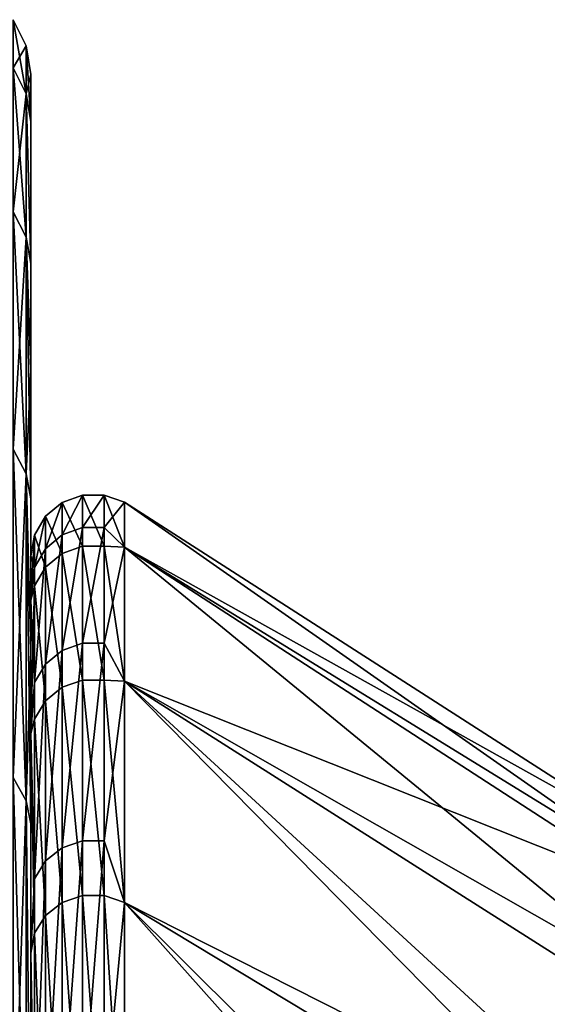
# Model space of a CAD drawing. Header units: millimetres. Extents: x -147 to 182, y -41 to 41.
# Tile 250 of 256: x 136.96 to 138.66, y 19.71 to 22.88. Entities that reach past the tile are written whole.
import ezdxf

# ---------------------------------------------------------------- set-up
doc = ezdxf.new("R2010")
doc.units = ezdxf.units.MM
doc.header["$LTSCALE"] = 51.403556
for name, color, linetype in [('1', 7, 'CONTINUOUS'), ('10', 7, 'CONTINUOUS'), ('11', 7, 'CONTINUOUS'), ('16', 7, 'CONTINUOUS'), ('17', 7, 'CONTINUOUS'), ('18', 7, 'CONTINUOUS'), ('19', 7, 'CONTINUOUS')]:
    doc.layers.add(name, color=color, linetype=linetype)

msp = doc.modelspace()

# ---------------------------------------------------------------- linework, layer by layer
at = {"layer": '1', "color": 7, "linetype": 'CONTINUOUS'}
for points in [[(137, 22.7), (137, 22.549, 2.6138), (137, 21.1543, 0), (137, 22.7)], [(137, 22.549, -2.6141), (137, 22.7), (137, 21.0113, -2.4559), (137, 22.549, -2.6141)], [(137, 21.0113, -2.4559), (137, 22.7), (137, 21.1543, 0), (137, 21.0113, -2.4559)], [(137, 22.549, 2.6138), (137, 22.0938, 5.211), (137, 20.5841, 4.8785), (137, 22.549, 2.6138)], [(137, 21.1543, 0), (137, 22.549, 2.6138), (137, 21.0113, 2.4559), (137, 21.1543, 0)], [(137, 21.0113, 2.4559), (137, 22.549, 2.6138), (137, 20.5841, 4.8785), (137, 21.0113, 2.4559)], [(137, 22.0937, -5.2115), (137, 22.549, -2.6141), (137, 20.5841, -4.8785), (137, 22.0937, -5.2115)], [(137, 20.5841, -4.8785), (137, 22.549, -2.6141), (137, 21.0113, -2.4559), (137, 20.5841, -4.8785)], [(137, 22.0938, 5.211), (137, 21.7529, 6.4887), (137, 20.5841, 4.8785), (137, 22.0938, 5.211)], [(137, 21.7527, -6.4892), (137, 22.0937, -5.2115), (137, 19.8786, -7.2352), (137, 21.7527, -6.4892)], [(137, 19.8786, -7.2352), (137, 22.0937, -5.2115), (137, 20.5841, -4.8785), (137, 19.8786, -7.2352)], [(137, 21.7529, 6.4887), (137, 21.3379, 7.7448), (137, 19.8786, 7.2352), (137, 21.7529, 6.4887)], [(137, 20.5841, 4.8785), (137, 21.7529, 6.4887), (137, 19.8786, 7.2352), (137, 20.5841, 4.8785)], [(137, 21.3377, -7.7453), (137, 21.7527, -6.4892), (137, 19.8786, -7.2352), (137, 21.3377, -7.7453)], [(137, 21.3379, 7.7448), (137, 20.8509, 8.9738), (137, 19.8786, 7.2352), (137, 21.3379, 7.7448)], [(137, 20.8507, -8.9743), (137, 21.3377, -7.7453), (137, 18.9042, -9.494), (137, 20.8507, -8.9743)], [(137, 21.3377, -7.7453), (137, 19.8786, -7.2352), (137, 18.9042, -9.494), (137, 21.3377, -7.7453)], [(137, 20.8509, 8.9738), (137, 20.2937, 10.1713), (137, 18.9042, 9.494), (137, 20.8509, 8.9738)], [(137, 19.8786, 7.2352), (137, 20.8509, 8.9738), (137, 18.9042, 9.494), (137, 19.8786, 7.2352)], [(137, 20.2935, -10.1718), (137, 20.8507, -8.9743), (137, 18.9042, -9.494), (137, 20.2935, -10.1718)], [(137, 20.2937, 10.1713), (137, 18.9753, 12.459), (137, 17.6742, 11.6245), (137, 20.2937, 10.1713)], [(137, 18.9042, 9.494), (137, 20.2937, 10.1713), (137, 17.6742, 11.6245), (137, 18.9042, 9.494)], [(137, 18.975, -12.4595), (137, 20.2935, -10.1718), (137, 17.6742, -11.6245), (137, 18.975, -12.4595)], [(137, 17.6742, -11.6245), (137, 20.2935, -10.1718), (137, 18.9042, -9.494), (137, 17.6742, -11.6245)]]:
    msp.add_3dface(points, dxfattribs=at)
at = {"layer": '10', "color": 7, "linetype": 'CONTINUOUS'}
for points in [[(136.9428, 22.7215, -2.6558), (136.9428, 22.8762, 0), (136.9854, 22.6383, -2.646), (136.9428, 22.7215, -2.6558)], [(136.9854, 22.6383, -2.646), (136.9428, 22.8762, 0), (136.9854, 22.7924), (136.9854, 22.6383, -2.646)], [(137, 22.7), (137, 22.549, -2.6141), (136.9854, 22.7924), (137, 22.7)], [(137, 22.549, -2.6141), (136.9854, 22.6383, -2.646), (136.9854, 22.7924), (137, 22.549, -2.6141)], [(136.9428, 22.2596, -5.2756), (136.9428, 22.7215, -2.6558), (136.9854, 22.1781, -5.2563), (136.9428, 22.2596, -5.2756)], [(136.9854, 22.1781, -5.2563), (136.9428, 22.7215, -2.6558), (136.9854, 22.6383, -2.646), (136.9854, 22.1781, -5.2563)], [(137, 22.549, -2.6141), (137, 22.0937, -5.2115), (136.9854, 22.6383, -2.646), (137, 22.549, -2.6141)], [(137, 22.0937, -5.2115), (136.9854, 22.1781, -5.2563), (136.9854, 22.6383, -2.646), (137, 22.0937, -5.2115)], [(136.9428, 21.4966, -7.8241), (136.9428, 22.2596, -5.2756), (136.9854, 21.4179, -7.7955), (136.9428, 21.4966, -7.8241)], [(136.9854, 21.4179, -7.7955), (136.9428, 22.2596, -5.2756), (136.9854, 22.1781, -5.2563), (136.9854, 21.4179, -7.7955)], [(137, 22.0937, -5.2115), (137, 21.7527, -6.4892), (136.9854, 22.1781, -5.2563), (137, 22.0937, -5.2115)], [(137, 21.7527, -6.4892), (137, 21.3377, -7.7453), (136.9854, 22.1781, -5.2563), (137, 21.7527, -6.4892)], [(137, 21.3377, -7.7453), (136.9854, 21.4179, -7.7955), (136.9854, 22.1781, -5.2563), (137, 21.3377, -7.7453)], [(136.9428, 20.4429, -10.2668), (136.9428, 21.4966, -7.8241), (136.9854, 20.3681, -10.2292), (136.9428, 20.4429, -10.2668)], [(136.9854, 20.3681, -10.2292), (136.9428, 21.4966, -7.8241), (136.9854, 21.4179, -7.7955), (136.9854, 20.3681, -10.2292)], [(137, 21.3377, -7.7453), (137, 20.8507, -8.9743), (136.9854, 21.4179, -7.7955), (137, 21.3377, -7.7453)], [(137, 20.8507, -8.9743), (137, 20.2935, -10.1718), (136.9854, 21.4179, -7.7955), (137, 20.8507, -8.9743)], [(137, 20.2935, -10.1718), (136.9854, 20.3681, -10.2292), (136.9854, 21.4179, -7.7955), (137, 20.2935, -10.1718)], [(136.9428, 19.1128, -12.5707), (136.9428, 20.4429, -10.2668), (136.9854, 19.0428, -12.5246), (136.9428, 19.1128, -12.5707)], [(136.9854, 19.0428, -12.5246), (136.9428, 20.4429, -10.2668), (136.9854, 20.3681, -10.2292), (136.9854, 19.0428, -12.5246)], [(137, 20.2935, -10.1718), (137, 18.975, -12.4595), (136.9854, 20.3681, -10.2292), (137, 20.2935, -10.1718)], [(137, 18.975, -12.4595), (136.9854, 19.0428, -12.5246), (136.9854, 20.3681, -10.2292), (137, 18.975, -12.4595)]]:
    msp.add_3dface(points, dxfattribs=at)
at = {"layer": '11', "color": 7, "linetype": 'CONTINUOUS'}
for points in [[(136.9854, 22.7924), (136.9428, 22.8762, 0), (136.9428, 22.7215, 2.6558), (136.9854, 22.7924)], [(136.9854, 22.7924), (136.9428, 22.7215, 2.6558), (136.9854, 22.6383, 2.646), (136.9854, 22.7924)], [(137, 22.7), (136.9854, 22.7924), (136.9854, 22.6383, 2.646), (137, 22.7)], [(136.9428, 22.7215, 2.6558), (136.9428, 22.2596, 5.2756), (136.9854, 22.6383, 2.646), (136.9428, 22.7215, 2.6558)], [(137, 22.549, 2.6138), (137, 22.7), (136.9854, 22.6383, 2.646), (137, 22.549, 2.6138)], [(136.9854, 22.6383, 2.646), (136.9428, 22.2596, 5.2756), (136.9854, 22.1781, 5.2563), (136.9854, 22.6383, 2.646)], [(137, 22.0938, 5.211), (137, 22.549, 2.6138), (136.9854, 22.6383, 2.646), (137, 22.0938, 5.211)], [(137, 22.0938, 5.211), (136.9854, 22.6383, 2.646), (136.9854, 22.1781, 5.2563), (137, 22.0938, 5.211)], [(136.9428, 22.2596, 5.2756), (136.9428, 21.4966, 7.8241), (136.9854, 22.1781, 5.2563), (136.9428, 22.2596, 5.2756)], [(136.9854, 22.1781, 5.2563), (136.9428, 21.4966, 7.8241), (136.9854, 21.4179, 7.7955), (136.9854, 22.1781, 5.2563)], [(137, 21.7529, 6.4887), (137, 22.0938, 5.211), (136.9854, 22.1781, 5.2563), (137, 21.7529, 6.4887)], [(137, 21.7529, 6.4887), (136.9854, 22.1781, 5.2563), (136.9854, 21.4179, 7.7955), (137, 21.7529, 6.4887)], [(137, 21.3379, 7.7448), (137, 21.7529, 6.4887), (136.9854, 21.4179, 7.7955), (137, 21.3379, 7.7448)], [(136.9428, 21.4966, 7.8241), (136.9428, 20.4429, 10.2668), (136.9854, 21.4179, 7.7955), (136.9428, 21.4966, 7.8241)], [(136.9854, 21.4179, 7.7955), (136.9428, 20.4429, 10.2668), (136.9854, 20.3681, 10.2292), (136.9854, 21.4179, 7.7955)], [(137, 20.8509, 8.9738), (137, 21.3379, 7.7448), (136.9854, 21.4179, 7.7955), (137, 20.8509, 8.9738)], [(137, 20.8509, 8.9738), (136.9854, 21.4179, 7.7955), (136.9854, 20.3681, 10.2292), (137, 20.8509, 8.9738)], [(137, 20.2937, 10.1713), (137, 20.8509, 8.9738), (136.9854, 20.3681, 10.2292), (137, 20.2937, 10.1713)], [(136.9428, 20.4429, 10.2668), (136.9428, 19.1128, 12.5707), (136.9854, 20.3681, 10.2292), (136.9428, 20.4429, 10.2668)], [(136.9854, 20.3681, 10.2292), (136.9428, 19.1128, 12.5707), (136.9854, 19.0428, 12.5246), (136.9854, 20.3681, 10.2292)], [(137, 18.9753, 12.459), (137, 20.2937, 10.1713), (136.9854, 20.3681, 10.2292), (137, 18.9753, 12.459)], [(137, 18.9753, 12.459), (136.9854, 20.3681, 10.2292), (136.9854, 19.0428, 12.5246), (137, 18.9753, 12.459)]]:
    msp.add_3dface(points, dxfattribs=at)
at = {"layer": '16', "color": 7, "linetype": 'CONTINUOUS'}
for points in [[(139.023, 19.0033, -6.9166), (139.023, 18.1094, -9.0008), (137.3009, 20.0409, -7.2943), (139.023, 19.0033, -6.9166)], [(137.3009, 20.0409, -7.2943), (139.023, 18.1094, -9.0008), (137.3009, 19.0585, -9.5716), (137.3009, 20.0409, -7.2943)]]:
    msp.add_3dface(points, dxfattribs=at)
at = {"layer": '17', "color": 7, "linetype": 'CONTINUOUS'}
for points in [[(139.023, 20.1224, 2.0135), (139.023, 20.2213, -0.2521), (137.3009, 21.327, 0), (139.023, 20.1224, 2.0135)], [(137.3009, 21.1828, 2.4759), (139.023, 20.1224, 2.0135), (137.3009, 21.327, 0), (137.3009, 21.1828, 2.4759)], [(137.3009, 21.327, 0), (139.023, 20.2213, -0.2521), (137.3009, 21.1828, -2.4759), (137.3009, 21.327, 0)], [(139.023, 19.7704, 4.2539), (139.023, 20.1224, 2.0135), (137.3009, 21.1828, 2.4759), (139.023, 19.7704, 4.2539)], [(137.3009, 20.7522, 4.9184), (139.023, 19.7704, 4.2539), (137.3009, 21.1828, 2.4759), (137.3009, 20.7522, 4.9184)], [(139.023, 20.2213, -0.2521), (139.023, 20.0659, -2.5146), (137.3009, 21.1828, -2.4759), (139.023, 20.2213, -0.2521)], [(137.3009, 21.1828, -2.4759), (139.023, 20.0659, -2.5146), (137.3009, 20.7522, -4.9184), (137.3009, 21.1828, -2.4759)], [(139.023, 19.0033, -6.9166), (137.3009, 20.0409, -7.2943), (137.3009, 20.7522, -4.9184), (139.023, 19.0033, -6.9166)], [(139.023, 19.6582, -4.7454), (139.023, 19.0033, -6.9166), (137.3009, 20.7522, -4.9184), (139.023, 19.6582, -4.7454)], [(139.023, 19.1698, 6.4407), (139.023, 19.7704, 4.2539), (137.3009, 20.7522, 4.9184), (139.023, 19.1698, 6.4407)], [(137.3009, 20.0409, 7.2943), (139.023, 19.1698, 6.4407), (137.3009, 20.7522, 4.9184), (137.3009, 20.0409, 7.2943)], [(139.023, 20.0659, -2.5146), (139.023, 19.6582, -4.7454), (137.3009, 20.7522, -4.9184), (139.023, 20.0659, -2.5146)], [(139.023, 18.3281, 8.5465), (139.023, 19.1698, 6.4407), (137.3009, 20.0409, 7.2943), (139.023, 18.3281, 8.5465)], [(137.3009, 19.0585, 9.5716), (139.023, 18.3281, 8.5465), (137.3009, 20.0409, 7.2943), (137.3009, 19.0585, 9.5716)]]:
    msp.add_3dface(points, dxfattribs=at)
at = {"layer": '18', "color": 7, "linetype": 'CONTINUOUS'}
for points in [[(137.1659, 19.12, -9.5031), (137.1003, 20.0415, -7.2945), (137.1659, 20.0638, -7.3026), (137.1659, 19.12, -9.5031)], [(137.1659, 19.12, -9.5031), (137.1659, 20.0638, -7.3026), (137.2356, 19.1197, -9.503), (137.1659, 19.12, -9.5031)], [(137.2356, 19.1197, -9.503), (137.1659, 20.0638, -7.3026), (137.2356, 20.0635, -7.3025), (137.2356, 19.1197, -9.503)], [(137.3009, 20.0409, -7.2943), (137.3009, 19.0585, -9.5716), (137.2356, 20.0635, -7.3025), (137.3009, 20.0409, -7.2943)], [(137.3009, 19.0585, -9.5716), (137.2356, 19.1197, -9.503), (137.2356, 20.0635, -7.3025), (137.3009, 19.0585, -9.5716)], [(137.1003, 19.0988, -9.4926), (137.0469, 19.9995, -7.2792), (137.1003, 20.0415, -7.2945), (137.1003, 19.0988, -9.4926)], [(137.1003, 19.0988, -9.4926), (137.1003, 20.0415, -7.2945), (137.1659, 19.12, -9.5031), (137.1003, 19.0988, -9.4926)], [(137.0469, 19.0587, -9.4727), (137.012, 19.9428, -7.2586), (137.0469, 19.9995, -7.2792), (137.0469, 19.0587, -9.4727)], [(137.0469, 19.0587, -9.4727), (137.0469, 19.9995, -7.2792), (137.1003, 19.0988, -9.4926), (137.0469, 19.0587, -9.4727)], [(137.012, 19.0047, -9.4458), (137, 19.8786, -7.2352), (137.012, 19.9428, -7.2586), (137.012, 19.0047, -9.4458)], [(137.012, 19.0047, -9.4458), (137.012, 19.9428, -7.2586), (137.0469, 19.0587, -9.4727), (137.012, 19.0047, -9.4458)], [(137, 18.9042, -9.494), (137, 19.8786, -7.2352), (137.012, 19.0047, -9.4458), (137, 18.9042, -9.494)]]:
    msp.add_3dface(points, dxfattribs=at)
at = {"layer": '19', "color": 7, "linetype": 'CONTINUOUS'}
for points in [[(137.1003, 21.3261, -0.2659), (137.1003, 21.2218, 2.1236), (137.1659, 21.3498, -0.2662), (137.1003, 21.3261, -0.2659)], [(137.1659, 21.1857, -2.6549), (137.1003, 21.3261, -0.2659), (137.1659, 21.3498, -0.2662), (137.1659, 21.1857, -2.6549)], [(137.1659, 21.3498, -0.2662), (137.1003, 21.2218, 2.1236), (137.1659, 21.2453, 2.1259), (137.1659, 21.3498, -0.2662)], [(137.1659, 21.1857, -2.6549), (137.1659, 21.3498, -0.2662), (137.2356, 21.1855, -2.6549), (137.1659, 21.1857, -2.6549)], [(137.1659, 21.3498, -0.2662), (137.1659, 21.2453, 2.1259), (137.2356, 21.3495, -0.2662), (137.1659, 21.3498, -0.2662)], [(137.2356, 21.1855, -2.6549), (137.1659, 21.3498, -0.2662), (137.2356, 21.3495, -0.2662), (137.2356, 21.1855, -2.6549)], [(137.2356, 21.3495, -0.2662), (137.1659, 21.2453, 2.1259), (137.2356, 21.2451, 2.1259), (137.2356, 21.3495, -0.2662)], [(137.3009, 21.327, 0), (137.3009, 21.1828, -2.4759), (137.2356, 21.3495, -0.2662), (137.3009, 21.327, 0)], [(137.3009, 21.327, 0), (137.2356, 21.3495, -0.2662), (137.2356, 21.2451, 2.1259), (137.3009, 21.327, 0)], [(137.3009, 21.1828, -2.4759), (137.2356, 21.1855, -2.6549), (137.2356, 21.3495, -0.2662), (137.3009, 21.1828, -2.4759)], [(137.0469, 21.2814, -0.2653), (137.0469, 21.1772, 2.1191), (137.1003, 21.3261, -0.2659), (137.0469, 21.2814, -0.2653)], [(137.1003, 21.1622, -2.652), (137.0469, 21.2814, -0.2653), (137.1003, 21.3261, -0.2659), (137.1003, 21.1622, -2.652)], [(137.1003, 21.3261, -0.2659), (137.0469, 21.1772, 2.1191), (137.1003, 21.2218, 2.1236), (137.1003, 21.3261, -0.2659)], [(137.1003, 21.1622, -2.652), (137.1003, 21.3261, -0.2659), (137.1659, 21.1857, -2.6549), (137.1003, 21.1622, -2.652)], [(137.3009, 21.1828, 2.4759), (137.3009, 21.327, 0), (137.2356, 21.2451, 2.1259), (137.3009, 21.1828, 2.4759)], [(137.012, 21.221, -0.2646), (137.012, 21.1172, 2.1131), (137.0469, 21.2814, -0.2653), (137.012, 21.221, -0.2646)], [(137.0469, 21.1178, -2.6464), (137.012, 21.221, -0.2646), (137.0469, 21.2814, -0.2653), (137.0469, 21.1178, -2.6464)], [(137.0469, 21.2814, -0.2653), (137.012, 21.1172, 2.1131), (137.0469, 21.1772, 2.1191), (137.0469, 21.2814, -0.2653)], [(137.0469, 21.1178, -2.6464), (137.0469, 21.2814, -0.2653), (137.1003, 21.1622, -2.652), (137.0469, 21.1178, -2.6464)], [(137, 21.0113, -2.4559), (137, 21.1543, 0), (137.012, 21.221, -0.2646), (137, 21.0113, -2.4559)], [(137.012, 21.0579, -2.6389), (137, 21.0113, -2.4559), (137.012, 21.221, -0.2646), (137.012, 21.0579, -2.6389)], [(137.012, 21.221, -0.2646), (137, 21.1543, 0), (137.012, 21.1172, 2.1131), (137.012, 21.221, -0.2646)], [(137.012, 21.0579, -2.6389), (137.012, 21.221, -0.2646), (137.0469, 21.1178, -2.6464), (137.012, 21.0579, -2.6389)], [(137.0469, 21.1772, 2.1191), (137.0469, 20.8068, 4.4769), (137.1003, 21.2218, 2.1236), (137.0469, 21.1772, 2.1191)], [(137.1003, 21.2218, 2.1236), (137.0469, 20.8068, 4.4769), (137.1003, 20.8506, 4.4863), (137.1003, 21.2218, 2.1236)], [(137.1003, 21.2218, 2.1236), (137.1003, 20.8506, 4.4863), (137.1659, 21.2453, 2.1259), (137.1003, 21.2218, 2.1236)], [(137.1659, 21.2453, 2.1259), (137.1003, 20.8506, 4.4863), (137.1659, 20.8737, 4.4913), (137.1659, 21.2453, 2.1259)], [(137.1659, 21.2453, 2.1259), (137.1659, 20.8737, 4.4913), (137.2356, 21.2451, 2.1259), (137.1659, 21.2453, 2.1259)], [(137.2356, 21.2451, 2.1259), (137.1659, 20.8737, 4.4913), (137.2356, 20.8735, 4.4912), (137.2356, 21.2451, 2.1259)], [(137.3009, 21.1828, 2.4759), (137.2356, 21.2451, 2.1259), (137.2356, 20.8735, 4.4912), (137.3009, 21.1828, 2.4759)], [(137.1659, 20.7552, -5.0103), (137.1003, 21.1622, -2.652), (137.1659, 21.1857, -2.6549), (137.1659, 20.7552, -5.0103)], [(137.1659, 20.7552, -5.0103), (137.1659, 21.1857, -2.6549), (137.2356, 20.755, -5.0102), (137.1659, 20.7552, -5.0103)], [(137.2356, 20.755, -5.0102), (137.1659, 21.1857, -2.6549), (137.2356, 21.1855, -2.6549), (137.2356, 20.755, -5.0102)], [(137.3009, 21.1828, -2.4759), (137.3009, 20.7522, -4.9184), (137.2356, 21.1855, -2.6549), (137.3009, 21.1828, -2.4759)], [(137.3009, 20.7522, -4.9184), (137.2356, 20.755, -5.0102), (137.2356, 21.1855, -2.6549), (137.3009, 20.7522, -4.9184)], [(137, 21.1543, 0), (137, 21.0113, 2.4559), (137.012, 21.1172, 2.1131), (137, 21.1543, 0)], [(137.012, 21.1172, 2.1131), (137.012, 20.7478, 4.4642), (137.0469, 21.1772, 2.1191), (137.012, 21.1172, 2.1131)], [(137.0469, 21.1772, 2.1191), (137.012, 20.7478, 4.4642), (137.0469, 20.8068, 4.4769), (137.0469, 21.1772, 2.1191)], [(137.1003, 20.7322, -5.0047), (137.0469, 21.1178, -2.6464), (137.1003, 21.1622, -2.652), (137.1003, 20.7322, -5.0047)], [(137.1003, 20.7322, -5.0047), (137.1003, 21.1622, -2.652), (137.1659, 20.7552, -5.0103), (137.1003, 20.7322, -5.0047)], [(137.3009, 20.7522, 4.9184), (137.3009, 21.1828, 2.4759), (137.2356, 20.8735, 4.4912), (137.3009, 20.7522, 4.9184)], [(137.012, 21.1172, 2.1131), (137, 21.0113, 2.4559), (137.012, 20.7478, 4.4642), (137.012, 21.1172, 2.1131)], [(137.0469, 20.6887, -4.9942), (137.012, 21.0579, -2.6389), (137.0469, 21.1178, -2.6464), (137.0469, 20.6887, -4.9942)], [(137.0469, 20.6887, -4.9942), (137.0469, 21.1178, -2.6464), (137.1003, 20.7322, -5.0047), (137.0469, 20.6887, -4.9942)], [(137, 20.5841, -4.8785), (137, 21.0113, -2.4559), (137.012, 21.0579, -2.6389), (137, 20.5841, -4.8785)], [(137.012, 20.6301, -4.9801), (137, 20.5841, -4.8785), (137.012, 21.0579, -2.6389), (137.012, 20.6301, -4.9801)], [(137.012, 20.6301, -4.9801), (137.012, 21.0579, -2.6389), (137.0469, 20.6887, -4.9942), (137.012, 20.6301, -4.9801)], [(137, 21.0113, 2.4559), (137, 20.5841, 4.8785), (137.012, 20.7478, 4.4642), (137, 21.0113, 2.4559)], [(137.1003, 20.8506, 4.4863), (137.1003, 20.2171, 6.7926), (137.1659, 20.8737, 4.4913), (137.1003, 20.8506, 4.4863)], [(137.1659, 20.8737, 4.4913), (137.1003, 20.2171, 6.7926), (137.1659, 20.2396, 6.8001), (137.1659, 20.8737, 4.4913)], [(137.1659, 20.8737, 4.4913), (137.1659, 20.2396, 6.8001), (137.2356, 20.8735, 4.4912), (137.1659, 20.8737, 4.4913)], [(137.2356, 20.8735, 4.4912), (137.1659, 20.2396, 6.8001), (137.2356, 20.2393, 6.8001), (137.2356, 20.8735, 4.4912)], [(137.3009, 20.7522, 4.9184), (137.2356, 20.8735, 4.4912), (137.2356, 20.2393, 6.8001), (137.3009, 20.7522, 4.9184)], [(137.0469, 20.8068, 4.4769), (137.0469, 20.1747, 6.7784), (137.1003, 20.8506, 4.4863), (137.0469, 20.8068, 4.4769)], [(137.1003, 20.8506, 4.4863), (137.0469, 20.1747, 6.7784), (137.1003, 20.2171, 6.7926), (137.1003, 20.8506, 4.4863)], [(137.012, 20.7478, 4.4642), (137.012, 20.1175, 6.7591), (137.0469, 20.8068, 4.4769), (137.012, 20.7478, 4.4642)], [(137.0469, 20.8068, 4.4769), (137.012, 20.1175, 6.7591), (137.0469, 20.1747, 6.7784), (137.0469, 20.8068, 4.4769)], [(137.012, 20.7478, 4.4642), (137, 20.5841, 4.8785), (137.012, 20.1175, 6.7591), (137.012, 20.7478, 4.4642)], [(137.1659, 20.0638, -7.3026), (137.1003, 20.7322, -5.0047), (137.1659, 20.7552, -5.0103), (137.1659, 20.0638, -7.3026)], [(137.2356, 20.0635, -7.3025), (137.1659, 20.0638, -7.3026), (137.1659, 20.7552, -5.0103), (137.2356, 20.0635, -7.3025)], [(137.2356, 20.0635, -7.3025), (137.1659, 20.7552, -5.0103), (137.2356, 20.755, -5.0102), (137.2356, 20.0635, -7.3025)], [(137.3009, 20.7522, -4.9184), (137.3009, 20.0409, -7.2943), (137.2356, 20.755, -5.0102), (137.3009, 20.7522, -4.9184)], [(137.3009, 20.0409, -7.2943), (137.2356, 20.0635, -7.3025), (137.2356, 20.755, -5.0102), (137.3009, 20.0409, -7.2943)], [(137.3009, 20.0409, 7.2943), (137.3009, 20.7522, 4.9184), (137.2356, 20.2393, 6.8001), (137.3009, 20.0409, 7.2943)], [(137.1003, 20.0415, -7.2945), (137.0469, 20.6887, -4.9942), (137.1003, 20.7322, -5.0047), (137.1003, 20.0415, -7.2945)], [(137.1659, 20.0638, -7.3026), (137.1003, 20.0415, -7.2945), (137.1003, 20.7322, -5.0047), (137.1659, 20.0638, -7.3026)], [(137.0469, 19.9995, -7.2792), (137.012, 20.6301, -4.9801), (137.0469, 20.6887, -4.9942), (137.0469, 19.9995, -7.2792)], [(137.1003, 20.0415, -7.2945), (137.0469, 19.9995, -7.2792), (137.0469, 20.6887, -4.9942), (137.1003, 20.0415, -7.2945)], [(137.012, 19.9428, -7.2586), (137, 20.5841, -4.8785), (137.012, 20.6301, -4.9801), (137.012, 19.9428, -7.2586)], [(137.0469, 19.9995, -7.2792), (137.012, 19.9428, -7.2586), (137.012, 20.6301, -4.9801), (137.0469, 19.9995, -7.2792)], [(137, 19.8786, -7.2352), (137, 20.5841, -4.8785), (137.012, 19.9428, -7.2586), (137, 19.8786, -7.2352)], [(137, 20.5841, 4.8785), (137, 19.8786, 7.2352), (137.012, 20.1175, 6.7591), (137, 20.5841, 4.8785)], [(137.1003, 20.2171, 6.7926), (137.1003, 19.3295, 9.0135), (137.1659, 20.2396, 6.8001), (137.1003, 20.2171, 6.7926)], [(137.1659, 20.2396, 6.8001), (137.1003, 19.3295, 9.0135), (137.1659, 19.351, 9.0235), (137.1659, 20.2396, 6.8001)], [(137.1659, 20.2396, 6.8001), (137.1659, 19.351, 9.0235), (137.2356, 20.2393, 6.8001), (137.1659, 20.2396, 6.8001)], [(137.2356, 20.2393, 6.8001), (137.1659, 19.351, 9.0235), (137.2356, 19.3507, 9.0234), (137.2356, 20.2393, 6.8001)], [(137.3009, 20.0409, 7.2943), (137.2356, 20.2393, 6.8001), (137.2356, 19.3507, 9.0234), (137.3009, 20.0409, 7.2943)], [(137.0469, 20.1747, 6.7784), (137.0469, 19.289, 8.9946), (137.1003, 20.2171, 6.7926), (137.0469, 20.1747, 6.7784)], [(137.1003, 20.2171, 6.7926), (137.0469, 19.289, 8.9946), (137.1003, 19.3295, 9.0135), (137.1003, 20.2171, 6.7926)], [(137.012, 20.1175, 6.7591), (137.012, 19.2343, 8.9691), (137.0469, 20.1747, 6.7784), (137.012, 20.1175, 6.7591)], [(137.0469, 20.1747, 6.7784), (137.012, 19.2343, 8.9691), (137.0469, 19.289, 8.9946), (137.0469, 20.1747, 6.7784)], [(137.012, 20.1175, 6.7591), (137, 19.8786, 7.2352), (137.012, 19.2343, 8.9691), (137.012, 20.1175, 6.7591)], [(137.3009, 19.0585, 9.5716), (137.3009, 20.0409, 7.2943), (137.2356, 19.3507, 9.0234), (137.3009, 19.0585, 9.5716)], [(137, 19.8786, 7.2352), (137, 18.9042, 9.494), (137.012, 19.2343, 8.9691), (137, 19.8786, 7.2352)]]:
    msp.add_3dface(points, dxfattribs=at)

doc.saveas('drawing.dxf')
